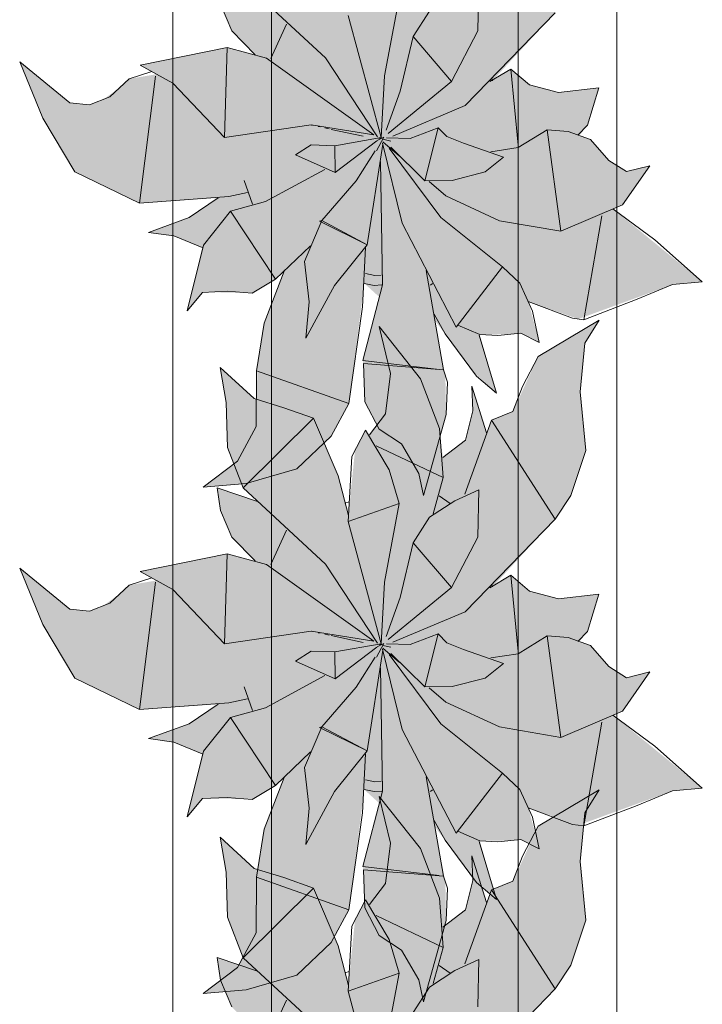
# Model space of a CAD drawing. Header units: millimetres. Extents: x -14761 to 157739, y -22400 to 107990.
# Tile 108 of 256: x 60300 to 60992, y 54588 to 55586. Entities that reach past the tile are written whole.
import ezdxf

# ---------------------------------------------------------------- set-up
doc = ezdxf.new("R2010")
doc.units = ezdxf.units.MM
doc.header["$MEASUREMENT"] = 0
doc.layers.add('Интерьер - Мебель', color=7, linetype='Continuous')

msp = doc.modelspace()

# ---------------------------------------------------------------- hatches: boundary and pattern name
at = {"layer": 'Интерьер - Мебель', "linetype": 'Continuous', "lineweight": 0, "true_color": 0xffffff}
for points in [[(60299.94, 55542.88), (60323.38, 55485.64), (60355.95, 55431.32), (60421.35, 55399.46), (60501.26, 55404.85), (60473.5, 55386.09), (60430.46, 55370), (60456.33, 55366.37), (60484.93, 55354.73), (60469.81, 55290.59), (60485.33, 55309.2), (60528.15, 55308.92), (60535.72, 55308.31), (60559.13, 55322.64), (60568.08, 55330.68), (60547.57, 55276.78), (60541.08, 55236), (60539.67, 55179.91), (60520.64, 55138.18), (60485.89, 55111.7), (60529.69, 55115.51), (60580.91, 55130.23), (60615.59, 55163.51), (60633.6, 55196.55), (60649.3, 55318.33), (60664.57, 55304.43), (60647.91, 55240.33), (60649.94, 55198.37), (60664.27, 55170.59), (60686.98, 55155.72), (60704.6, 55125.58), (60709.39, 55103.26), (60732.17, 55185.54), (60731.47, 55224.51), (60720.71, 55280.97), (60759.31, 55229.21), (60783.32, 55207.05), (60766.41, 55266.39), (60796.34, 55266.61), (60807.94, 55267.77), (60826.67, 55258.44), (60815.57, 55299.86), (60866.19, 55282.19), (60961.87, 55317.13), (60991.94, 55319.95), (60901.39, 55393.85), (60911.06, 55397.97), (60938.82, 55437.55), (60915, 55431.61), (60897.23, 55442.96), (60878.7, 55464.28), (60867.38, 55468.32), (60875.62, 55478.64), (60887.04, 55516.38), (60846.2, 55511.8), (60816.68, 55519.39), (60797.89, 55535.51), (60779.16, 55523.73), (60842.82, 55592.52), (60858.62, 55616.33), (60873.89, 55662.13), (60868.1, 55721.62), (60872.87, 55770.87), (60887.36, 55794.26), (60825.56, 55757.41), (60799.92, 55701.47), (60778.08, 55692.76), (60773.12, 55680.07), (60758.13, 55727.27), (60759.35, 55702.09), (60751.78, 55672.4), (60728.86, 55655.03), (60725.49, 55684.42), (60706.37, 55734.53), (60664.33, 55787.52), (60675.9, 55740.1), (60670.72, 55699.24), (60654.4, 55677.87), (60650.6, 55682.57), (60639.82, 55661.82), (60633.19, 55595.96), (60622.91, 55636.2), (60597.82, 55694.62), (60537.77, 55714.56), (60503.12, 55746.06), (60509.35, 55710.56), (60510.76, 55665), (60526.52, 55624.04), (60541.02, 55610.29), (60500.03, 55624.07), (60503.51, 55601.33), (60514.89, 55574.3), (60538.73, 55550.05), (60510.14, 55557.44), (60421.98, 55539.41), (60438.59, 55530.24), (60410.99, 55525.66), (60401.1, 55516.52), (60384.77, 55504.79), (60370.68, 55499.1), (60350.71, 55501.22)], [(60299.94, 55029.84), (60323.38, 54972.59), (60355.95, 54918.28), (60421.35, 54886.41), (60501.26, 54891.8), (60473.5, 54873.04), (60430.46, 54856.96), (60456.33, 54853.32), (60484.93, 54841.69), (60469.81, 54777.55), (60485.33, 54796.16), (60528.15, 54795.87), (60535.72, 54795.27), (60559.13, 54809.59), (60568.08, 54817.64), (60547.57, 54763.74), (60541.08, 54722.95), (60539.67, 54666.86), (60520.64, 54625.13), (60485.89, 54598.65), (60529.69, 54602.47), (60580.91, 54617.19), (60615.59, 54650.46), (60633.6, 54683.5), (60649.3, 54805.28), (60664.57, 54791.38), (60647.91, 54727.28), (60649.94, 54685.33), (60664.27, 54657.54), (60686.98, 54642.67), (60704.6, 54612.53), (60709.39, 54590.21), (60732.17, 54672.5), (60731.47, 54711.47), (60720.71, 54767.93), (60759.31, 54716.16), (60783.32, 54694.01), (60766.41, 54753.34), (60796.34, 54753.57), (60807.94, 54754.73), (60826.67, 54745.4), (60815.57, 54786.82), (60866.19, 54769.14), (60961.87, 54804.08), (60991.94, 54806.9), (60901.39, 54880.8), (60911.06, 54884.93), (60938.82, 54924.5), (60915, 54918.57), (60897.23, 54929.91), (60878.7, 54951.24), (60867.38, 54955.28), (60875.62, 54965.59), (60887.04, 55003.33), (60846.2, 54998.76), (60816.68, 55006.34), (60797.89, 55022.47), (60779.16, 55010.69), (60842.82, 55079.48), (60858.62, 55103.29), (60873.89, 55149.08), (60868.1, 55208.57), (60872.87, 55257.82), (60887.36, 55281.21), (60825.56, 55244.36), (60799.92, 55188.42), (60778.08, 55179.72), (60773.12, 55167.03), (60758.13, 55214.22), (60759.35, 55189.05), (60751.78, 55159.36), (60728.86, 55141.99), (60725.49, 55171.38), (60706.37, 55221.49), (60664.33, 55274.47), (60675.9, 55227.05), (60670.72, 55186.2), (60654.4, 55164.82), (60650.6, 55169.52), (60639.82, 55148.78), (60633.19, 55082.91), (60622.91, 55123.15), (60597.82, 55181.57), (60537.77, 55201.52), (60503.12, 55233.01), (60509.35, 55197.52), (60510.76, 55151.96), (60526.52, 55111), (60541.02, 55097.25), (60500.03, 55111.02), (60503.51, 55088.28), (60514.89, 55061.26), (60538.73, 55037), (60510.14, 55044.39), (60421.98, 55026.36), (60438.59, 55017.2), (60410.99, 55012.61), (60401.1, 55003.48), (60384.77, 54991.74), (60370.68, 54986.05), (60350.71, 54988.17)], [(60299.94, 54553.82), (60323.38, 54496.57), (60355.95, 54442.25), (60421.35, 54410.39), (60501.26, 54415.78), (60473.5, 54397.02), (60430.46, 54380.93), (60456.33, 54377.3), (60484.93, 54365.67), (60469.81, 54301.53), (60485.33, 54320.14), (60528.15, 54319.85), (60535.72, 54319.25), (60559.13, 54333.57), (60568.08, 54341.62), (60547.57, 54287.72), (60541.08, 54246.93), (60539.67, 54190.84), (60520.64, 54149.11), (60485.89, 54122.63), (60529.69, 54126.45), (60580.91, 54141.16), (60615.59, 54174.44), (60633.6, 54207.48), (60649.3, 54329.26), (60664.57, 54315.36), (60647.91, 54251.26), (60649.94, 54209.31), (60664.27, 54181.52), (60686.98, 54166.65), (60704.6, 54136.51), (60709.39, 54114.19), (60732.17, 54196.47), (60731.47, 54235.45), (60720.71, 54291.91), (60759.31, 54240.14), (60783.32, 54217.99), (60766.41, 54277.32), (60796.34, 54277.54), (60807.94, 54278.71), (60826.67, 54269.37), (60815.57, 54310.79), (60866.19, 54293.12), (60961.87, 54328.06), (60991.94, 54330.88), (60901.39, 54404.78), (60911.06, 54408.9), (60938.82, 54448.48), (60915, 54442.54), (60897.23, 54453.89), (60878.7, 54475.22), (60867.38, 54479.26), (60875.62, 54489.57), (60887.04, 54527.31), (60846.2, 54522.74), (60816.68, 54530.32), (60797.89, 54546.45), (60779.16, 54534.67), (60842.82, 54603.45), (60858.62, 54627.27), (60873.89, 54673.06), (60868.1, 54732.55), (60872.87, 54781.8), (60887.36, 54805.19), (60825.56, 54768.34), (60799.92, 54712.4), (60778.08, 54703.7), (60773.12, 54691.01), (60758.13, 54738.2), (60759.35, 54713.03), (60751.78, 54683.34), (60728.86, 54665.97), (60725.49, 54695.36), (60706.37, 54745.47), (60664.33, 54798.45), (60675.9, 54751.03), (60670.72, 54710.18), (60654.4, 54688.8), (60650.6, 54693.5), (60639.82, 54672.76), (60633.19, 54606.89), (60622.91, 54647.13), (60597.82, 54705.55), (60537.77, 54725.5), (60503.12, 54756.99), (60509.35, 54721.5), (60510.76, 54675.94), (60526.52, 54634.98), (60541.02, 54621.23), (60500.03, 54635), (60503.51, 54612.26), (60514.89, 54585.23), (60538.73, 54560.98), (60510.14, 54568.37), (60421.98, 54550.34), (60438.59, 54541.18), (60410.99, 54536.59), (60401.1, 54527.45), (60384.77, 54515.72), (60370.68, 54510.03), (60350.71, 54512.15)]]:
    msp.add_hatch(color=7, dxfattribs=at).paths.add_polyline_path(points)

# ---------------------------------------------------------------- linework, layer by layer
at = {"layer": 'Интерьер - Мебель', "color": 7, "linetype": 'Continuous', "lineweight": 15}
for p, q in [((60455.26, 55718.07), (60455.26, 54218.07)), ((60905.26, 54218.07), (60905.26, 55718.07)), ((60526.52, 55624.04), (60610.01, 55546.86)), ((60526.52, 55624.04), (60610.01, 55546.86)), ((60764.48, 55574.22), (60765.34, 55622.21)), ((60764.48, 55574.22), (60765.34, 55622.21)), ((60555.26, 55618.07), (60555.26, 54318.07)), ((60805.26, 54318.07), (60805.26, 55618.07)), ((60503.51, 55601.33), (60514.89, 55574.3)), ((60503.51, 55601.33), (60514.89, 55574.3)), ((60669.72, 55528.51), (60684.67, 55608.28)), ((60669.72, 55528.51), (60684.67, 55608.28)), ((60632.83, 55589.96), (60666.45, 55466.11)), ((60632.83, 55589.96), (60666.45, 55466.11)), ((60698.79, 55568.5), (60715.55, 55594.32)), ((60698.79, 55568.5), (60715.55, 55594.32)), ((60751.46, 55498.47), (60842.82, 55592.52)), ((60751.46, 55498.47), (60842.82, 55592.52)), ((60554.39, 55546.37), (60570.35, 55581.14)), ((60554.39, 55546.37), (60570.35, 55581.14)), ((60514.89, 55574.3), (60538.73, 55550.05)), ((60514.89, 55574.3), (60538.73, 55550.05)), ((60737.81, 55523.07), (60764.48, 55574.22)), ((60737.81, 55523.07), (60764.48, 55574.22)), ((60685.57, 55513.14), (60698.79, 55568.5)), ((60685.57, 55513.14), (60698.79, 55568.5)), ((60698.79, 55568.5), (60737.81, 55523.07)), ((60698.79, 55568.5), (60737.81, 55523.07)), ((60421.98, 55539.41), (60510.14, 55557.44)), ((60421.98, 55539.41), (60510.14, 55557.44)), ((60507.4, 55466.25), (60510.13, 55557.44)), ((60507.4, 55466.25), (60510.13, 55557.44)), ((60510.14, 55557.44), (60550.15, 55546.41)), ((60510.14, 55557.44), (60550.15, 55546.41)), ((60299.94, 55542.88), (60323.37, 55485.64)), ((60299.94, 55542.88), (60350.71, 55501.22)), ((60299.94, 55542.88), (60323.37, 55485.64)), ((60299.94, 55542.88), (60350.71, 55501.22)), ((60421.98, 55539.41), (60455.2, 55521.08)), ((60421.98, 55539.41), (60455.2, 55521.08)), ((60550.15, 55546.41), (60658.84, 55468.78)), ((60550.15, 55546.41), (60658.84, 55468.78)), ((60610.01, 55546.86), (60662.77, 55466.79)), ((60610.01, 55546.86), (60662.77, 55466.79)), ((60411, 55525.66), (60433.78, 55532.96)), ((60411, 55525.66), (60433.78, 55532.96)), ((60776.53, 55522.89), (60797.89, 55535.51)), ((60776.53, 55522.89), (60797.89, 55535.51)), ((60797.89, 55535.51), (60805.16, 55458.32)), ((60797.89, 55535.51), (60816.69, 55519.39)), ((60797.89, 55535.51), (60805.16, 55458.32)), ((60797.89, 55535.51), (60816.69, 55519.39)), ((60391.21, 55507.39), (60411, 55525.66)), ((60391.21, 55507.39), (60411, 55525.66)), ((60421.35, 55399.46), (60437.63, 55528.46)), ((60421.35, 55399.46), (60437.63, 55528.46)), ((60455.2, 55521.08), (60507.4, 55466.25)), ((60455.2, 55521.08), (60507.4, 55466.25)), ((60666.45, 55466.11), (60669.72, 55528.51)), ((60666.45, 55466.11), (60669.72, 55528.51)), ((60673.64, 55470.34), (60737.81, 55523.07)), ((60673.64, 55470.34), (60737.81, 55523.07)), ((60778.29, 55526.53), (60779.16, 55523.73)), ((60778.29, 55526.53), (60779.16, 55523.73)), ((60816.69, 55519.39), (60846.2, 55511.8)), ((60816.69, 55519.39), (60846.2, 55511.8)), ((60671.54, 55473.6), (60685.57, 55513.14)), ((60671.54, 55473.6), (60685.57, 55513.14)), ((60846.2, 55511.8), (60887.04, 55516.38)), ((60846.2, 55511.8), (60887.04, 55516.38)), ((60875.62, 55478.64), (60887.04, 55516.38)), ((60875.62, 55478.64), (60887.04, 55516.38)), ((60350.71, 55501.22), (60370.68, 55499.1)), ((60350.71, 55501.22), (60370.68, 55499.1)), ((60370.68, 55499.1), (60391.21, 55507.39)), ((60370.68, 55499.1), (60391.21, 55507.39)), ((60678.32, 55467.64), (60751.46, 55498.47)), ((60678.32, 55467.64), (60751.46, 55498.47)), ((60323.37, 55485.64), (60355.95, 55431.32)), ((60323.37, 55485.64), (60355.95, 55431.32)), ((60507.4, 55466.25), (60595.28, 55479.08)), ((60507.4, 55466.25), (60595.28, 55479.08)), ((60595.28, 55479.08), (60658.84, 55468.78)), ((60595.28, 55479.08), (60658.84, 55468.78)), ((60595.71, 55478.8), (60596.83, 55478.56)), ((60595.71, 55478.8), (60596.83, 55478.56)), ((60602.41, 55477.34), (60604.64, 55476.86)), ((60602.41, 55477.34), (60604.64, 55476.86)), ((60609.11, 55475.89), (60613.57, 55474.91)), ((60609.11, 55475.89), (60613.57, 55474.91)), ((60615.8, 55474.42), (60648.13, 55467.38)), ((60615.8, 55474.42), (60648.13, 55467.38)), ((60695.83, 55465.3), (60724.19, 55476.1)), ((60695.83, 55465.3), (60724.19, 55476.1)), ((60710.63, 55422.33), (60724.19, 55476.1)), ((60710.63, 55422.33), (60724.19, 55476.1)), ((60724.19, 55476.1), (60733.11, 55467.03)), ((60724.19, 55476.1), (60733.11, 55467.03)), ((60805.18, 55456.05), (60834.78, 55474.06)), ((60805.18, 55456.05), (60834.78, 55474.06)), ((60834.78, 55474.06), (60848.51, 55371.1)), ((60834.78, 55474.06), (60856.06, 55472.36)), ((60834.78, 55474.06), (60848.51, 55371.1)), ((60834.78, 55474.06), (60856.06, 55472.36)), ((60856.06, 55472.36), (60878.7, 55464.28)), ((60856.06, 55472.36), (60878.7, 55464.28)), ((60865.69, 55468.39), (60875.62, 55478.64)), ((60865.69, 55468.39), (60875.62, 55478.64)), ((60619.36, 55457.83), (60666.45, 55466.11)), ((60619.36, 55457.83), (60666.45, 55466.11)), ((60619.61, 55430.64), (60661.89, 55462.66)), ((60619.61, 55430.64), (60661.89, 55462.66)), ((60652.04, 55357.53), (60667.95, 55459.57)), ((60652.04, 55357.53), (60667.95, 55459.57)), ((60661.59, 55452.66), (60669.04, 55466.56)), ((60661.59, 55452.66), (60669.04, 55466.56)), ((60662.44, 55462.96), (60669.04, 55466.56)), ((60662.44, 55462.96), (60669.04, 55466.56)), ((60663.58, 55465.6), (60665.84, 55465.06)), ((60663.58, 55465.6), (60665.84, 55465.06)), ((60665.31, 55465.25), (60666.45, 55466.11)), ((60665.31, 55465.25), (60666.45, 55466.11)), ((60667.82, 55460.52), (60687.81, 55379.23)), ((60667.82, 55460.52), (60687.81, 55379.23)), ((60668.1, 55464.51), (60676.02, 55462.6)), ((60668.1, 55464.51), (60676.02, 55462.6)), ((60668.1, 55461.74), (60685, 55447.28)), ((60668.1, 55461.74), (60685, 55447.28)), ((60671.87, 55465.96), (60695.83, 55465.3)), ((60671.87, 55465.96), (60695.83, 55465.3)), ((60733.11, 55467.03), (60749.85, 55460.47)), ((60733.11, 55467.03), (60749.85, 55460.47)), ((60749.85, 55460.47), (60790.55, 55446.25)), ((60749.85, 55460.47), (60790.55, 55446.25)), ((60878.7, 55464.28), (60897.22, 55442.96)), ((60878.7, 55464.28), (60897.22, 55442.96)), ((60579.54, 55448.47), (60595.47, 55458.69)), ((60579.54, 55448.47), (60595.47, 55458.69)), ((60595.47, 55458.69), (60619.36, 55457.83)), ((60595.47, 55458.69), (60619.36, 55457.83)), ((60619.36, 55457.83), (60619.61, 55430.64)), ((60619.36, 55457.83), (60619.61, 55430.64)), ((60640.96, 55422.15), (60660.15, 55452.51)), ((60640.96, 55422.15), (60660.15, 55452.51)), ((60674.5, 55455.32), (60727.02, 55384.98)), ((60674.5, 55455.32), (60727.02, 55384.98)), ((60676.21, 55456.44), (60710.63, 55422.33)), ((60676.21, 55456.44), (60710.63, 55422.33)), ((60777.65, 55451.76), (60805.18, 55456.05)), ((60777.65, 55451.76), (60805.18, 55456.05)), ((60579.54, 55448.47), (60619.61, 55430.64)), ((60579.54, 55448.47), (60619.61, 55430.64)), ((60665.65, 55441.72), (60667.79, 55316.79)), ((60665.65, 55441.72), (60667.79, 55316.79)), ((60771.94, 55431.4), (60790.55, 55446.25)), ((60771.94, 55431.4), (60790.55, 55446.25)), ((60897.22, 55442.96), (60915, 55431.61)), ((60897.22, 55442.96), (60915, 55431.61)), ((60355.95, 55431.32), (60421.35, 55399.46)), ((60355.95, 55431.32), (60421.35, 55399.46)), ((60549.23, 55401.26), (60609.11, 55433.89)), ((60549.23, 55401.26), (60609.11, 55433.89)), ((60738.43, 55422.72), (60771.94, 55431.4)), ((60738.43, 55422.72), (60771.94, 55431.4)), ((60911.06, 55397.97), (60938.82, 55437.55)), ((60911.06, 55397.97), (60938.82, 55437.55)), ((60915, 55431.61), (60938.82, 55437.55)), ((60915, 55431.61), (60938.82, 55437.55)), ((60527.64, 55422.49), (60535.86, 55398.64)), ((60527.64, 55422.49), (60535.86, 55398.64)), ((60606.33, 55382.08), (60640.96, 55422.15)), ((60606.33, 55382.08), (60640.96, 55422.15)), ((60710.63, 55422.33), (60738.43, 55422.72)), ((60710.63, 55422.33), (60738.43, 55422.72)), ((60715.14, 55421.49), (60732.04, 55407.04)), ((60715.14, 55421.49), (60732.04, 55407.04)), ((60511.89, 55406.33), (60530.93, 55410.26)), ((60511.89, 55406.33), (60530.93, 55410.26)), ((60421.35, 55399.46), (60511.89, 55406.33)), ((60421.35, 55399.46), (60511.89, 55406.33)), ((60471.86, 55384.98), (60501.25, 55404.85)), ((60471.86, 55384.98), (60501.25, 55404.85)), ((60513.67, 55391.57), (60549.23, 55401.26)), ((60513.67, 55391.57), (60549.23, 55401.26)), ((60732.04, 55407.04), (60786.25, 55381.82)), ((60732.04, 55407.04), (60786.25, 55381.82)), ((60486.19, 55357.19), (60513.67, 55391.57)), ((60486.19, 55357.19), (60513.67, 55391.57)), ((60513.67, 55391.57), (60559.13, 55322.64)), ((60513.67, 55391.57), (60559.13, 55322.64)), ((60848.51, 55371.1), (60911.06, 55397.97)), ((60848.51, 55371.1), (60911.06, 55397.97)), ((60901.39, 55393.85), (60943.78, 55362.45)), ((60901.39, 55393.85), (60943.78, 55362.45)), ((60430.46, 55370), (60471.86, 55384.98)), ((60430.46, 55370), (60471.86, 55384.98)), ((60588.73, 55340.65), (60606.33, 55382.08)), ((60588.73, 55340.65), (60606.33, 55382.08)), ((60603.72, 55381.24), (60606.33, 55382.08)), ((60603.72, 55381.24), (60606.33, 55382.08)), ((60603.72, 55381.24), (60652.04, 55357.53)), ((60603.72, 55381.24), (60652.04, 55357.53)), ((60606.33, 55382.08), (60652.04, 55357.53)), ((60606.33, 55382.08), (60652.04, 55357.53)), ((60727.02, 55384.98), (60789.31, 55335.08)), ((60727.02, 55384.98), (60789.31, 55335.08)), ((60786.25, 55381.82), (60848.51, 55371.1)), ((60786.25, 55381.82), (60848.51, 55371.1)), ((60871.92, 55281.47), (60890.03, 55386.8)), ((60871.92, 55281.47), (60890.03, 55386.8)), ((60430.46, 55370), (60456.33, 55366.37)), ((60430.46, 55370), (60456.33, 55366.37)), ((60687.81, 55379.23), (60742.46, 55274.05)), ((60687.81, 55379.23), (60742.46, 55274.05)), ((60456.33, 55366.37), (60484.93, 55354.73)), ((60456.33, 55366.37), (60484.93, 55354.73)), ((60943.78, 55362.45), (60991.94, 55319.95)), ((60943.78, 55362.45), (60991.94, 55319.95)), ((60469.81, 55290.59), (60486.19, 55357.19)), ((60469.81, 55290.59), (60486.19, 55357.19)), ((60559.13, 55322.64), (60594.6, 55356.52)), ((60559.13, 55322.64), (60594.6, 55356.52)), ((60619.06, 55316.29), (60652.04, 55357.53)), ((60619.06, 55316.29), (60652.04, 55357.53)), ((60647.4, 55294.7), (60650.6, 55354.7)), ((60647.4, 55294.7), (60650.6, 55354.7)), ((60588.73, 55340.65), (60593.37, 55299.53)), ((60588.73, 55340.65), (60593.37, 55299.53)), ((60547.78, 55278.1), (60568.08, 55330.68)), ((60547.78, 55278.1), (60568.08, 55330.68)), ((60711.96, 55331.26), (60729.45, 55230.68)), ((60711.96, 55331.26), (60729.45, 55230.68)), ((60742.46, 55274.05), (60789.31, 55335.08)), ((60742.46, 55274.05), (60789.31, 55335.08)), ((60789.31, 55335.08), (60806.81, 55318.54)), ((60789.31, 55335.08), (60806.81, 55318.54)), ((60535.72, 55308.31), (60559.13, 55322.64)), ((60535.72, 55308.31), (60559.13, 55322.64)), ((60650.57, 55328.2), (60659.84, 55326.34)), ((60650.57, 55328.2), (60659.84, 55326.34)), ((60659.84, 55326.34), (60666.38, 55326.72)), ((60659.84, 55326.34), (60666.38, 55326.72)), ((60961.87, 55317.13), (60991.94, 55319.95)), ((60961.87, 55317.13), (60991.94, 55319.95)), ((60485.33, 55309.2), (60510.18, 55310.35)), ((60485.33, 55309.2), (60510.18, 55310.35)), ((60510.18, 55310.35), (60535.72, 55308.31)), ((60510.18, 55310.35), (60535.72, 55308.31)), ((60590.12, 55262.7), (60619.06, 55316.29)), ((60590.12, 55262.7), (60619.06, 55316.29)), ((60647.91, 55240.33), (60667.79, 55316.79)), ((60647.91, 55240.33), (60667.79, 55316.79)), ((60649.3, 55318.33), (60659.37, 55316.31)), ((60649.3, 55318.33), (60659.37, 55316.31)), ((60659.37, 55316.31), (60667.17, 55316.76)), ((60659.37, 55316.31), (60667.17, 55316.76)), ((60716.27, 55316.56), (60718.53, 55318.05)), ((60716.27, 55316.56), (60718.53, 55318.05)), ((60806.81, 55318.54), (60819.83, 55290.33)), ((60806.81, 55318.54), (60819.83, 55290.33)), ((60926.03, 55302.23), (60961.87, 55317.13)), ((60926.03, 55302.23), (60961.87, 55317.13)), ((60469.81, 55290.59), (60485.33, 55309.2)), ((60469.81, 55290.59), (60485.33, 55309.2)), ((60815.57, 55299.86), (60860.46, 55282.91)), ((60815.57, 55299.86), (60860.46, 55282.91)), ((60871.92, 55281.47), (60926.03, 55302.23)), ((60871.92, 55281.47), (60926.03, 55302.23)), ((60590.12, 55262.7), (60593.37, 55299.53)), ((60590.12, 55262.7), (60593.37, 55299.53)), ((60633.6, 55196.55), (60647.4, 55294.7)), ((60633.6, 55196.55), (60647.4, 55294.7)), ((60819.83, 55290.33), (60826.67, 55258.44)), ((60819.83, 55290.33), (60826.67, 55258.44)), ((60720.02, 55287.08), (60731.4, 55267.09)), ((60720.02, 55287.08), (60731.4, 55267.09)), ((60825.56, 55244.36), (60887.36, 55281.21)), ((60825.56, 55244.36), (60887.36, 55281.21)), ((60860.46, 55282.91), (60871.92, 55281.47)), ((60860.46, 55282.91), (60871.92, 55281.47)), ((60872.87, 55257.82), (60887.36, 55281.21)), ((60872.87, 55257.82), (60887.36, 55281.21)), ((60540.06, 55229.61), (60547.78, 55278.1)), ((60540.06, 55229.61), (60547.78, 55278.1)), ((60664.33, 55274.47), (60675.9, 55227.05)), ((60664.33, 55274.47), (60706.38, 55221.49)), ((60664.33, 55274.47), (60675.9, 55227.05)), ((60664.33, 55274.47), (60706.38, 55221.49)), ((60744.02, 55276.08), (60766.41, 55266.39)), ((60744.02, 55276.08), (60766.41, 55266.39)), ((60731.4, 55267.09), (60762.88, 55224.36)), ((60731.4, 55267.09), (60762.88, 55224.36)), ((60765.77, 55265.72), (60783.32, 55207.05)), ((60765.77, 55265.72), (60783.32, 55207.05)), ((60766.41, 55266.39), (60784.73, 55265.45)), ((60766.41, 55266.39), (60784.73, 55265.45)), ((60784.73, 55265.45), (60807.94, 55267.77)), ((60784.73, 55265.45), (60807.94, 55267.77)), ((60807.94, 55267.77), (60826.67, 55258.44)), ((60807.94, 55267.77), (60826.67, 55258.44)), ((60868.1, 55208.57), (60872.87, 55257.82)), ((60868.1, 55208.57), (60872.87, 55257.82)), ((60647.91, 55240.33), (60725.05, 55231.2)), ((60647.91, 55240.33), (60725.05, 55231.2)), ((60809.82, 55213.75), (60825.56, 55244.36)), ((60809.82, 55213.75), (60825.56, 55244.36)), ((60503.12, 55233.01), (60509.35, 55197.52)), ((60503.12, 55233.01), (60537.77, 55201.52)), ((60503.12, 55233.01), (60509.35, 55197.52)), ((60503.12, 55233.01), (60537.77, 55201.52)), ((60648.59, 55237.14), (60649.94, 55198.37)), ((60648.59, 55237.14), (60729.45, 55230.68)), ((60648.59, 55237.14), (60649.94, 55198.37)), ((60648.59, 55237.14), (60729.45, 55230.68)), ((60729.45, 55230.68), (60733.49, 55218.35)), ((60729.45, 55230.68), (60733.49, 55218.35)), ((60539.61, 55173.23), (60540.06, 55229.61)), ((60539.61, 55173.23), (60540.06, 55229.61)), ((60540.06, 55229.61), (60633.6, 55196.55)), ((60540.06, 55229.61), (60633.6, 55196.55)), ((60670.72, 55186.2), (60675.9, 55227.05)), ((60670.72, 55186.2), (60675.9, 55227.05)), ((60706.38, 55221.49), (60725.49, 55171.38)), ((60706.38, 55221.49), (60725.49, 55171.38)), ((60762.88, 55224.36), (60783.32, 55207.05)), ((60762.88, 55224.36), (60783.32, 55207.05)), ((60732.17, 55185.54), (60733.49, 55218.35)), ((60732.17, 55185.54), (60733.49, 55218.35)), ((60758.13, 55214.22), (60759.35, 55189.05)), ((60758.13, 55214.22), (60773.12, 55167.03)), ((60758.13, 55214.22), (60759.35, 55189.05)), ((60758.13, 55214.22), (60773.12, 55167.03)), ((60799.92, 55188.42), (60809.82, 55213.75)), ((60799.92, 55188.42), (60809.82, 55213.75)), ((60537.77, 55201.52), (60567.62, 55192.34)), ((60537.77, 55201.52), (60567.62, 55192.34)), ((60868.1, 55208.57), (60873.89, 55149.08)), ((60868.1, 55208.57), (60873.89, 55149.08)), ((60509.35, 55197.52), (60510.76, 55151.96)), ((60509.35, 55197.52), (60510.76, 55151.96)), ((60567.62, 55192.34), (60597.82, 55181.57)), ((60567.62, 55192.34), (60597.82, 55181.57)), ((60615.59, 55163.51), (60633.6, 55196.55)), ((60615.59, 55163.51), (60633.6, 55196.55)), ((60649.94, 55198.37), (60664.27, 55170.59)), ((60649.94, 55198.37), (60664.27, 55170.59)), ((60526.52, 55111), (60597.82, 55181.57)), ((60526.52, 55111), (60597.82, 55181.57)), ((60597.82, 55181.57), (60622.91, 55123.15)), ((60597.82, 55181.57), (60622.91, 55123.15)), ((60654.4, 55164.82), (60670.72, 55186.2)), ((60654.4, 55164.82), (60670.72, 55186.2)), ((60709.39, 55103.26), (60732.17, 55185.54)), ((60709.39, 55103.26), (60732.17, 55185.54)), ((60751.78, 55159.36), (60759.35, 55189.05)), ((60751.78, 55159.36), (60759.35, 55189.05)), ((60778.08, 55179.72), (60799.92, 55188.42)), ((60778.08, 55179.72), (60799.92, 55188.42)), ((60520.64, 55138.18), (60539.61, 55173.23)), ((60520.64, 55138.18), (60539.61, 55173.23)), ((60664.27, 55170.59), (60686.98, 55155.72)), ((60664.27, 55170.59), (60686.98, 55155.72)), ((60725.49, 55171.38), (60729.24, 55121.45)), ((60725.49, 55171.38), (60729.24, 55121.45)), ((60751.24, 55104.74), (60778.08, 55179.72)), ((60751.24, 55104.74), (60778.08, 55179.72)), ((60778.08, 55179.72), (60842.82, 55079.48)), ((60778.08, 55179.72), (60842.82, 55079.48)), ((60580.91, 55130.23), (60615.59, 55163.51)), ((60580.91, 55130.23), (60615.59, 55163.51)), ((60636.78, 55142.94), (60650.6, 55169.52)), ((60636.78, 55142.94), (60650.6, 55169.52)), ((60650.6, 55169.52), (60674.53, 55129.48)), ((60650.6, 55169.52), (60674.53, 55129.48)), ((60510.76, 55151.96), (60526.52, 55111)), ((60510.76, 55151.96), (60526.52, 55111)), ((60661.34, 55153.75), (60729.24, 55121.45)), ((60661.34, 55153.75), (60729.24, 55121.45)), ((60686.98, 55155.72), (60704.6, 55125.58)), ((60686.98, 55155.72), (60704.6, 55125.58)), ((60728.86, 55141.99), (60751.78, 55159.36)), ((60728.86, 55141.99), (60751.78, 55159.36)), ((60632.83, 55076.91), (60636.78, 55142.94)), ((60632.83, 55076.91), (60636.78, 55142.94)), ((60858.62, 55103.29), (60873.89, 55149.08)), ((60858.62, 55103.29), (60873.89, 55149.08)), ((60485.89, 55111.7), (60520.64, 55138.18)), ((60485.89, 55111.7), (60520.64, 55138.18)), ((60529.69, 55115.51), (60580.91, 55130.23)), ((60529.69, 55115.51), (60580.91, 55130.23)), ((60622.91, 55123.15), (60633.18, 55082.94)), ((60622.91, 55123.15), (60633.18, 55082.94)), ((60674.53, 55129.48), (60684.67, 55095.24)), ((60674.53, 55129.48), (60684.67, 55095.24)), ((60704.6, 55125.58), (60709.39, 55103.26)), ((60704.6, 55125.58), (60709.39, 55103.26)), ((60719.06, 55084.81), (60729.24, 55121.45)), ((60719.06, 55084.81), (60729.24, 55121.45)), ((60485.89, 55111.7), (60529.69, 55115.51)), ((60485.89, 55111.7), (60529.69, 55115.51)), ((60500.03, 55111.02), (60503.51, 55088.28)), ((60500.03, 55111.02), (60541.02, 55097.25)), ((60500.03, 55111.02), (60503.51, 55088.28)), ((60500.03, 55111.02), (60541.02, 55097.25)), ((60526.52, 55111), (60610.01, 55033.81)), ((60526.52, 55111), (60610.01, 55033.81)), ((60725.19, 55103.1), (60736.35, 55095.36)), ((60725.19, 55103.1), (60736.35, 55095.36)), ((60741.23, 55098.03), (60765.34, 55109.17)), ((60741.23, 55098.03), (60765.34, 55109.17)), ((60764.48, 55061.18), (60765.34, 55109.17)), ((60764.48, 55061.18), (60765.34, 55109.17)), ((60842.82, 55079.48), (60858.62, 55103.29)), ((60842.82, 55079.48), (60858.62, 55103.29)), ((60629.59, 55095.52), (60633.95, 55096.92)), ((60629.59, 55095.52), (60633.95, 55096.92)), ((60632.83, 55076.91), (60684.67, 55095.24)), ((60632.83, 55076.91), (60684.67, 55095.24)), ((60669.72, 55015.46), (60684.67, 55095.24)), ((60669.72, 55015.46), (60684.67, 55095.24)), ((60715.55, 55081.28), (60741.23, 55098.03)), ((60715.55, 55081.28), (60741.23, 55098.03)), ((60503.51, 55088.28), (60514.89, 55061.26)), ((60503.51, 55088.28), (60514.89, 55061.26)), ((60698.79, 55055.45), (60715.55, 55081.28)), ((60698.79, 55055.45), (60715.55, 55081.28)), ((60632.83, 55076.91), (60666.45, 54953.06)), ((60632.83, 55076.91), (60666.45, 54953.06)), ((60751.46, 54985.43), (60842.82, 55079.48)), ((60751.46, 54985.43), (60842.82, 55079.48)), ((60514.89, 55061.26), (60538.73, 55037)), ((60514.89, 55061.26), (60538.73, 55037)), ((60554.39, 55033.32), (60570.35, 55068.09)), ((60554.39, 55033.32), (60570.35, 55068.09)), ((60737.81, 55010.03), (60764.48, 55061.18)), ((60737.81, 55010.03), (60764.48, 55061.18)), ((60685.57, 55000.09), (60698.79, 55055.45)), ((60685.57, 55000.09), (60698.79, 55055.45)), ((60698.79, 55055.45), (60737.81, 55010.03)), ((60698.79, 55055.45), (60737.81, 55010.03)), ((60421.98, 55026.36), (60510.14, 55044.39)), ((60421.98, 55026.36), (60510.14, 55044.39)), ((60507.4, 54953.2), (60510.13, 55044.39)), ((60507.4, 54953.2), (60510.13, 55044.39)), ((60510.14, 55044.39), (60550.15, 55033.37)), ((60510.14, 55044.39), (60550.15, 55033.37)), ((60550.15, 55033.37), (60658.84, 54955.74)), ((60550.15, 55033.37), (60658.84, 54955.74)), ((60610.01, 55033.81), (60662.77, 54953.75)), ((60610.01, 55033.81), (60662.77, 54953.75)), ((60299.94, 55029.84), (60323.37, 54972.59)), ((60299.94, 55029.84), (60350.71, 54988.17)), ((60299.94, 55029.84), (60323.37, 54972.59)), ((60299.94, 55029.84), (60350.71, 54988.17)), ((60421.98, 55026.36), (60455.2, 55008.04)), ((60421.98, 55026.36), (60455.2, 55008.04)), ((60776.53, 55009.84), (60797.89, 55022.47)), ((60776.53, 55009.84), (60797.89, 55022.47)), ((60797.89, 55022.47), (60805.16, 54945.27)), ((60797.89, 55022.47), (60816.69, 55006.34)), ((60797.89, 55022.47), (60805.16, 54945.27)), ((60797.89, 55022.47), (60816.69, 55006.34)), ((60391.21, 54994.34), (60411, 55012.61)), ((60391.21, 54994.34), (60411, 55012.61)), ((60411, 55012.61), (60433.78, 55019.92)), ((60411, 55012.61), (60433.78, 55019.92)), ((60421.35, 54886.41), (60437.63, 55015.41)), ((60421.35, 54886.41), (60437.63, 55015.41)), ((60666.45, 54953.06), (60669.72, 55015.46)), ((60666.45, 54953.06), (60669.72, 55015.46)), ((60778.29, 55013.49), (60779.16, 55010.69)), ((60778.29, 55013.49), (60779.16, 55010.69)), ((60455.2, 55008.04), (60507.4, 54953.2)), ((60455.2, 55008.04), (60507.4, 54953.2)), ((60673.64, 54957.29), (60737.81, 55010.03)), ((60673.64, 54957.29), (60737.81, 55010.03)), ((60816.69, 55006.34), (60846.2, 54998.76)), ((60816.69, 55006.34), (60846.2, 54998.76)), ((60846.2, 54998.76), (60887.04, 55003.33)), ((60846.2, 54998.76), (60887.04, 55003.33)), ((60875.62, 54965.59), (60887.04, 55003.33)), ((60875.62, 54965.59), (60887.04, 55003.33)), ((60370.68, 54986.05), (60391.21, 54994.34)), ((60370.68, 54986.05), (60391.21, 54994.34)), ((60671.54, 54960.56), (60685.57, 55000.09)), ((60671.54, 54960.56), (60685.57, 55000.09)), ((60350.71, 54988.17), (60370.68, 54986.05)), ((60350.71, 54988.17), (60370.68, 54986.05)), ((60678.32, 54954.59), (60751.46, 54985.43)), ((60678.32, 54954.59), (60751.46, 54985.43)), ((60323.37, 54972.59), (60355.95, 54918.28)), ((60323.37, 54972.59), (60355.95, 54918.28)), ((60507.4, 54953.2), (60595.28, 54966.03)), ((60507.4, 54953.2), (60595.28, 54966.03)), ((60595.28, 54966.03), (60658.84, 54955.74)), ((60595.28, 54966.03), (60658.84, 54955.74)), ((60595.71, 54965.76), (60596.83, 54965.52)), ((60595.71, 54965.76), (60596.83, 54965.52)), ((60602.41, 54964.3), (60604.64, 54963.81)), ((60602.41, 54964.3), (60604.64, 54963.81)), ((60609.11, 54962.84), (60613.57, 54961.87)), ((60609.11, 54962.84), (60613.57, 54961.87)), ((60615.8, 54961.38), (60648.13, 54954.33)), ((60615.8, 54961.38), (60648.13, 54954.33)), ((60695.83, 54952.26), (60724.19, 54963.05)), ((60695.83, 54952.26), (60724.19, 54963.05)), ((60710.63, 54909.29), (60724.19, 54963.05)), ((60710.63, 54909.29), (60724.19, 54963.05)), ((60724.19, 54963.05), (60733.11, 54953.98)), ((60724.19, 54963.05), (60733.11, 54953.98)), ((60805.18, 54943.01), (60834.78, 54961.02)), ((60805.18, 54943.01), (60834.78, 54961.02)), ((60834.78, 54961.02), (60848.51, 54858.06)), ((60834.78, 54961.02), (60856.06, 54959.32)), ((60834.78, 54961.02), (60848.51, 54858.06)), ((60834.78, 54961.02), (60856.06, 54959.32)), ((60865.69, 54955.34), (60875.62, 54965.59)), ((60865.69, 54955.34), (60875.62, 54965.59)), ((60619.36, 54944.78), (60666.45, 54953.06)), ((60619.36, 54944.78), (60666.45, 54953.06)), ((60661.59, 54939.62), (60669.04, 54953.51)), ((60661.59, 54939.62), (60669.04, 54953.51)), ((60662.44, 54949.91), (60669.04, 54953.51)), ((60662.44, 54949.91), (60669.04, 54953.51)), ((60663.58, 54952.56), (60665.84, 54952.01)), ((60663.58, 54952.56), (60665.84, 54952.01)), ((60665.31, 54952.2), (60666.45, 54953.06)), ((60665.31, 54952.2), (60666.45, 54953.06)), ((60668.1, 54951.47), (60676.02, 54949.55)), ((60668.1, 54951.47), (60676.02, 54949.55)), ((60671.87, 54952.91), (60695.83, 54952.26)), ((60671.87, 54952.91), (60695.83, 54952.26)), ((60733.11, 54953.98), (60749.85, 54947.42)), ((60733.11, 54953.98), (60749.85, 54947.42)), ((60856.06, 54959.32), (60878.7, 54951.24)), ((60856.06, 54959.32), (60878.7, 54951.24)), ((60878.7, 54951.24), (60897.22, 54929.91)), ((60878.7, 54951.24), (60897.22, 54929.91)), ((60579.54, 54935.42), (60595.47, 54945.65)), ((60579.54, 54935.42), (60595.47, 54945.65)), ((60595.47, 54945.65), (60619.36, 54944.78)), ((60595.47, 54945.65), (60619.36, 54944.78)), ((60619.36, 54944.78), (60619.61, 54917.6)), ((60619.36, 54944.78), (60619.61, 54917.6)), ((60619.61, 54917.6), (60661.89, 54949.61)), ((60619.61, 54917.6), (60661.89, 54949.61)), ((60652.04, 54844.49), (60667.95, 54946.52)), ((60652.04, 54844.49), (60667.95, 54946.52)), ((60667.82, 54947.47), (60687.81, 54866.18)), ((60667.82, 54947.47), (60687.81, 54866.18)), ((60668.1, 54948.69), (60685, 54934.23)), ((60668.1, 54948.69), (60685, 54934.23)), ((60674.5, 54942.28), (60727.02, 54871.93)), ((60674.5, 54942.28), (60727.02, 54871.93)), ((60676.21, 54943.4), (60710.63, 54909.29)), ((60676.21, 54943.4), (60710.63, 54909.29)), ((60749.85, 54947.42), (60790.55, 54933.2)), ((60749.85, 54947.42), (60790.55, 54933.2)), ((60777.65, 54938.72), (60805.18, 54943.01)), ((60777.65, 54938.72), (60805.18, 54943.01)), ((60579.54, 54935.42), (60619.61, 54917.6)), ((60579.54, 54935.42), (60619.61, 54917.6)), ((60640.96, 54909.1), (60660.15, 54939.46)), ((60640.96, 54909.1), (60660.15, 54939.46)), ((60771.94, 54918.36), (60790.55, 54933.2)), ((60771.94, 54918.36), (60790.55, 54933.2)), ((60549.23, 54888.22), (60609.11, 54920.85)), ((60549.23, 54888.22), (60609.11, 54920.85)), ((60665.65, 54928.68), (60667.79, 54803.75)), ((60665.65, 54928.68), (60667.79, 54803.75)), ((60897.22, 54929.91), (60915, 54918.57)), ((60897.22, 54929.91), (60915, 54918.57)), ((60911.06, 54884.93), (60938.82, 54924.5)), ((60911.06, 54884.93), (60938.82, 54924.5)), ((60915, 54918.57), (60938.82, 54924.5)), ((60915, 54918.57), (60938.82, 54924.5)), ((60355.95, 54918.28), (60421.35, 54886.41)), ((60355.95, 54918.28), (60421.35, 54886.41)), ((60738.43, 54909.68), (60771.94, 54918.36)), ((60738.43, 54909.68), (60771.94, 54918.36)), ((60527.64, 54909.44), (60535.86, 54885.6)), ((60527.64, 54909.44), (60535.86, 54885.6)), ((60606.33, 54869.03), (60640.96, 54909.1)), ((60606.33, 54869.03), (60640.96, 54909.1)), ((60710.63, 54909.29), (60738.43, 54909.68)), ((60710.63, 54909.29), (60738.43, 54909.68)), ((60715.14, 54908.45), (60732.04, 54893.99)), ((60715.14, 54908.45), (60732.04, 54893.99)), ((60421.35, 54886.41), (60511.89, 54893.29)), ((60421.35, 54886.41), (60511.89, 54893.29)), ((60471.86, 54871.93), (60501.25, 54891.8)), ((60471.86, 54871.93), (60501.25, 54891.8)), ((60511.89, 54893.29), (60530.93, 54897.22)), ((60511.89, 54893.29), (60530.93, 54897.22)), ((60732.04, 54894), (60786.25, 54868.77)), ((60732.04, 54894), (60786.25, 54868.77)), ((60513.67, 54878.52), (60549.23, 54888.22)), ((60513.67, 54878.52), (60549.23, 54888.22)), ((60848.51, 54858.06), (60911.06, 54884.93)), ((60848.51, 54858.06), (60911.06, 54884.93)), ((60901.39, 54880.8), (60943.78, 54849.4)), ((60901.39, 54880.8), (60943.78, 54849.4)), ((60430.46, 54856.96), (60471.86, 54871.93)), ((60430.46, 54856.96), (60471.86, 54871.93)), ((60486.19, 54844.15), (60513.67, 54878.52)), ((60486.19, 54844.15), (60513.67, 54878.52)), ((60513.67, 54878.52), (60559.13, 54809.59)), ((60513.67, 54878.52), (60559.13, 54809.59)), ((60727.02, 54871.93), (60789.31, 54822.03)), ((60727.02, 54871.93), (60789.31, 54822.03)), ((60871.92, 54768.43), (60890.03, 54873.76)), ((60871.92, 54768.43), (60890.03, 54873.76)), ((60588.73, 54827.6), (60606.33, 54869.03)), ((60588.73, 54827.6), (60606.33, 54869.03)), ((60603.72, 54868.2), (60606.33, 54869.03)), ((60603.72, 54868.2), (60606.33, 54869.03)), ((60603.72, 54868.2), (60652.04, 54844.49)), ((60603.72, 54868.2), (60652.04, 54844.49)), ((60606.33, 54869.03), (60652.04, 54844.49)), ((60606.33, 54869.03), (60652.04, 54844.49)), ((60687.81, 54866.18), (60742.46, 54761)), ((60687.81, 54866.18), (60742.46, 54761)), ((60786.25, 54868.77), (60848.51, 54858.06)), ((60786.25, 54868.77), (60848.51, 54858.06)), ((60430.46, 54856.96), (60456.33, 54853.32)), ((60430.46, 54856.96), (60456.33, 54853.32)), ((60456.33, 54853.32), (60484.93, 54841.69)), ((60456.33, 54853.32), (60484.93, 54841.69)), ((60469.81, 54777.55), (60486.19, 54844.15)), ((60469.81, 54777.55), (60486.19, 54844.15)), ((60559.13, 54809.59), (60594.6, 54843.48)), ((60559.13, 54809.59), (60594.6, 54843.48)), ((60619.06, 54803.24), (60652.04, 54844.49)), ((60619.06, 54803.24), (60652.04, 54844.49)), ((60647.4, 54781.65), (60650.6, 54841.66)), ((60647.4, 54781.65), (60650.6, 54841.66)), ((60943.78, 54849.4), (60991.94, 54806.9)), ((60943.78, 54849.4), (60991.94, 54806.9)), ((60588.73, 54827.6), (60593.37, 54786.49)), ((60588.73, 54827.6), (60593.37, 54786.49)), ((60742.46, 54761), (60789.31, 54822.03)), ((60742.46, 54761), (60789.31, 54822.03)), ((60789.31, 54822.03), (60806.81, 54805.49)), ((60789.31, 54822.03), (60806.81, 54805.49)), ((60547.78, 54765.05), (60568.08, 54817.64)), ((60547.78, 54765.05), (60568.08, 54817.64)), ((60650.57, 54815.15), (60659.84, 54813.3)), ((60650.57, 54815.15), (60659.84, 54813.3)), ((60659.84, 54813.3), (60666.38, 54813.67)), ((60659.84, 54813.3), (60666.38, 54813.67)), ((60711.96, 54818.22), (60729.45, 54717.64)), ((60711.96, 54818.22), (60729.45, 54717.64)), ((60535.72, 54795.27), (60559.13, 54809.59)), ((60535.72, 54795.27), (60559.13, 54809.59)), ((60590.12, 54749.66), (60619.06, 54803.24)), ((60590.12, 54749.66), (60619.06, 54803.24)), ((60647.91, 54727.28), (60667.79, 54803.75)), ((60647.91, 54727.28), (60667.79, 54803.75)), ((60649.3, 54805.28), (60659.37, 54803.26)), ((60649.3, 54805.28), (60659.37, 54803.26)), ((60659.37, 54803.26), (60667.17, 54803.71)), ((60659.37, 54803.26), (60667.17, 54803.71)), ((60716.27, 54803.52), (60718.53, 54805)), ((60716.27, 54803.52), (60718.53, 54805)), ((60806.81, 54805.49), (60819.83, 54777.29)), ((60806.81, 54805.49), (60819.83, 54777.29)), ((60825.56, 54768.34), (60887.36, 54805.19)), ((60825.56, 54768.34), (60887.36, 54805.19)), ((60872.87, 54781.8), (60887.36, 54805.19)), ((60872.87, 54781.8), (60887.36, 54805.19)), ((60926.03, 54789.18), (60961.87, 54804.08)), ((60926.03, 54789.18), (60961.87, 54804.08)), ((60961.87, 54804.08), (60991.94, 54806.9)), ((60961.87, 54804.08), (60991.94, 54806.9)), ((60469.81, 54777.55), (60485.33, 54796.16)), ((60469.81, 54777.55), (60485.33, 54796.16)), ((60485.33, 54796.16), (60510.18, 54797.31)), ((60485.33, 54796.16), (60510.18, 54797.31)), ((60510.18, 54797.31), (60535.72, 54795.27)), ((60510.18, 54797.31), (60535.72, 54795.27)), ((60664.33, 54798.45), (60675.9, 54751.03)), ((60664.33, 54798.45), (60706.38, 54745.47)), ((60664.33, 54798.45), (60675.9, 54751.03)), ((60664.33, 54798.45), (60706.38, 54745.47)), ((60590.12, 54749.66), (60593.37, 54786.49)), ((60590.12, 54749.66), (60593.37, 54786.49)), ((60633.6, 54683.5), (60647.4, 54781.65)), ((60633.6, 54683.5), (60647.4, 54781.65)), ((60815.57, 54786.82), (60860.46, 54769.86)), ((60815.57, 54786.82), (60860.46, 54769.86)), ((60868.1, 54732.55), (60872.87, 54781.8)), ((60868.1, 54732.55), (60872.87, 54781.8)), ((60871.92, 54768.43), (60926.03, 54789.18)), ((60871.92, 54768.43), (60926.03, 54789.18)), ((60720.02, 54774.03), (60731.4, 54754.05)), ((60720.02, 54774.03), (60731.4, 54754.05)), ((60819.83, 54777.29), (60826.67, 54745.4)), ((60819.83, 54777.29), (60826.67, 54745.4)), ((60540.06, 54716.57), (60547.78, 54765.05)), ((60540.06, 54716.57), (60547.78, 54765.05)), ((60744.02, 54763.04), (60766.41, 54753.34)), ((60744.02, 54763.04), (60766.41, 54753.34)), ((60809.82, 54737.73), (60825.56, 54768.34)), ((60809.82, 54737.73), (60825.56, 54768.34)), ((60860.46, 54769.86), (60871.92, 54768.43)), ((60860.46, 54769.86), (60871.92, 54768.43)), ((60503.12, 54756.99), (60509.35, 54721.5)), ((60503.12, 54756.99), (60537.77, 54725.5)), ((60503.12, 54756.99), (60509.35, 54721.5)), ((60503.12, 54756.99), (60537.77, 54725.5)), ((60670.72, 54710.18), (60675.9, 54751.03)), ((60670.72, 54710.18), (60675.9, 54751.03)), ((60731.4, 54754.05), (60762.88, 54711.31)), ((60731.4, 54754.05), (60762.88, 54711.31)), ((60765.77, 54752.68), (60783.32, 54694.01)), ((60765.77, 54752.68), (60783.32, 54694.01)), ((60766.41, 54753.34), (60784.73, 54752.4)), ((60766.41, 54753.34), (60784.73, 54752.4)), ((60784.73, 54752.4), (60807.94, 54754.73)), ((60784.73, 54752.4), (60807.94, 54754.73)), ((60807.94, 54754.73), (60826.67, 54745.4)), ((60807.94, 54754.73), (60826.67, 54745.4)), ((60706.38, 54745.47), (60725.49, 54695.36)), ((60706.38, 54745.47), (60725.49, 54695.36)), ((60758.13, 54738.2), (60759.35, 54713.03)), ((60758.13, 54738.2), (60773.12, 54691.01)), ((60758.13, 54738.2), (60759.35, 54713.03)), ((60758.13, 54738.2), (60773.12, 54691.01)), ((60799.92, 54712.4), (60809.82, 54737.73)), ((60799.92, 54712.4), (60809.82, 54737.73)), ((60868.1, 54732.55), (60873.89, 54673.06)), ((60868.1, 54732.55), (60873.89, 54673.06)), ((60509.35, 54721.5), (60510.76, 54675.94)), ((60509.35, 54721.5), (60510.76, 54675.94)), ((60537.77, 54725.5), (60567.62, 54716.32)), ((60537.77, 54725.5), (60567.62, 54716.32)), ((60647.91, 54727.28), (60725.05, 54718.16)), ((60647.91, 54727.28), (60725.05, 54718.16)), ((60648.59, 54724.09), (60649.94, 54685.33)), ((60648.59, 54724.09), (60729.45, 54717.64)), ((60648.59, 54724.09), (60649.94, 54685.33)), ((60648.59, 54724.09), (60729.45, 54717.64)), ((60539.61, 54660.18), (60540.06, 54716.57)), ((60539.61, 54660.18), (60540.06, 54716.57)), ((60540.06, 54716.57), (60633.6, 54683.5)), ((60540.06, 54716.57), (60633.6, 54683.5)), ((60567.62, 54716.32), (60597.82, 54705.55)), ((60567.62, 54716.32), (60597.82, 54705.55)), ((60729.45, 54717.64), (60733.49, 54705.3)), ((60729.45, 54717.64), (60733.49, 54705.3)), ((60751.78, 54683.34), (60759.35, 54713.03)), ((60751.78, 54683.34), (60759.35, 54713.03)), ((60762.88, 54711.31), (60783.32, 54694.01)), ((60762.88, 54711.31), (60783.32, 54694.01)), ((60778.08, 54703.7), (60799.92, 54712.4)), ((60778.08, 54703.7), (60799.92, 54712.4)), ((60526.52, 54634.98), (60597.82, 54705.55)), ((60526.52, 54634.98), (60597.82, 54705.55)), ((60597.82, 54705.55), (60622.91, 54647.13)), ((60597.82, 54705.55), (60622.91, 54647.13)), ((60654.4, 54688.8), (60670.72, 54710.18)), ((60654.4, 54688.8), (60670.72, 54710.18)), ((60732.17, 54672.5), (60733.49, 54705.3)), ((60732.17, 54672.5), (60733.49, 54705.3)), ((60751.24, 54628.72), (60778.08, 54703.7)), ((60751.24, 54628.72), (60778.08, 54703.7)), ((60778.08, 54703.7), (60842.82, 54603.45)), ((60778.08, 54703.7), (60842.82, 54603.45)), ((60636.78, 54666.92), (60650.6, 54693.5)), ((60636.78, 54666.92), (60650.6, 54693.5)), ((60650.6, 54693.5), (60674.53, 54653.46)), ((60650.6, 54693.5), (60674.53, 54653.46)), ((60725.49, 54695.36), (60729.24, 54645.43)), ((60725.49, 54695.36), (60729.24, 54645.43)), ((60615.59, 54650.46), (60633.6, 54683.5)), ((60615.59, 54650.46), (60633.6, 54683.5)), ((60649.94, 54685.33), (60664.27, 54657.54)), ((60649.94, 54685.33), (60664.27, 54657.54)), ((60728.86, 54665.97), (60751.78, 54683.34)), ((60728.86, 54665.97), (60751.78, 54683.34)), ((60510.76, 54675.94), (60526.52, 54634.98)), ((60510.76, 54675.94), (60526.52, 54634.98)), ((60661.34, 54677.73), (60729.24, 54645.43)), ((60661.34, 54677.73), (60729.24, 54645.43)), ((60709.39, 54590.21), (60732.17, 54672.5)), ((60709.39, 54590.21), (60732.17, 54672.5)), ((60858.62, 54627.27), (60873.89, 54673.06)), ((60858.62, 54627.27), (60873.89, 54673.06)), ((60632.83, 54600.89), (60636.78, 54666.92)), ((60632.83, 54600.89), (60636.78, 54666.92)), ((60520.64, 54625.13), (60539.61, 54660.18)), ((60520.64, 54625.13), (60539.61, 54660.18)), ((60664.27, 54657.54), (60686.98, 54642.67)), ((60664.27, 54657.54), (60686.98, 54642.67)), ((60674.53, 54653.46), (60684.67, 54619.22)), ((60674.53, 54653.46), (60684.67, 54619.22)), ((60580.91, 54617.19), (60615.59, 54650.46)), ((60580.91, 54617.19), (60615.59, 54650.46)), ((60622.91, 54647.13), (60633.18, 54606.92)), ((60622.91, 54647.13), (60633.18, 54606.92)), ((60686.98, 54642.67), (60704.6, 54612.53)), ((60686.98, 54642.67), (60704.6, 54612.53)), ((60719.06, 54608.79), (60729.24, 54645.43)), ((60719.06, 54608.79), (60729.24, 54645.43)), ((60500.03, 54635), (60503.51, 54612.26)), ((60500.03, 54635), (60541.02, 54621.23)), ((60500.03, 54635), (60503.51, 54612.26)), ((60500.03, 54635), (60541.02, 54621.23)), ((60526.52, 54634.98), (60610.01, 54557.79)), ((60526.52, 54634.98), (60610.01, 54557.79)), ((60741.23, 54622.01), (60765.34, 54633.15)), ((60741.23, 54622.01), (60765.34, 54633.15)), ((60764.48, 54585.16), (60765.34, 54633.15)), ((60764.48, 54585.16), (60765.34, 54633.15)), ((60485.89, 54598.65), (60520.64, 54625.13)), ((60485.89, 54598.65), (60520.64, 54625.13)), ((60715.55, 54605.26), (60741.23, 54622.01)), ((60715.55, 54605.26), (60741.23, 54622.01)), ((60725.19, 54627.08), (60736.35, 54619.34)), ((60725.19, 54627.08), (60736.35, 54619.34)), ((60842.82, 54603.45), (60858.62, 54627.27)), ((60842.82, 54603.45), (60858.62, 54627.27)), ((60503.51, 54612.26), (60514.89, 54585.23)), ((60503.51, 54612.26), (60514.89, 54585.23)), ((60529.69, 54602.47), (60580.91, 54617.19)), ((60529.69, 54602.47), (60580.91, 54617.19)), ((60629.59, 54619.5), (60633.95, 54620.9)), ((60629.59, 54619.5), (60633.95, 54620.9)), ((60632.83, 54600.89), (60684.67, 54619.22)), ((60632.83, 54600.89), (60684.67, 54619.22)), ((60669.72, 54539.44), (60684.67, 54619.22)), ((60669.72, 54539.44), (60684.67, 54619.22)), ((60704.6, 54612.53), (60709.39, 54590.21)), ((60704.6, 54612.53), (60709.39, 54590.21)), ((60485.89, 54598.65), (60529.69, 54602.47)), ((60485.89, 54598.65), (60529.69, 54602.47)), ((60698.79, 54579.43), (60715.55, 54605.26)), ((60698.79, 54579.43), (60715.55, 54605.26)), ((60751.46, 54509.41), (60842.82, 54603.45)), ((60751.46, 54509.41), (60842.82, 54603.45)), ((60554.39, 54557.3), (60570.35, 54592.07)), ((60554.39, 54557.3), (60570.35, 54592.07)), ((60632.83, 54600.89), (60666.45, 54477.04)), ((60632.83, 54600.89), (60666.45, 54477.04))]:
    msp.add_line(p, q, dxfattribs=at)

doc.saveas('drawing.dxf')
